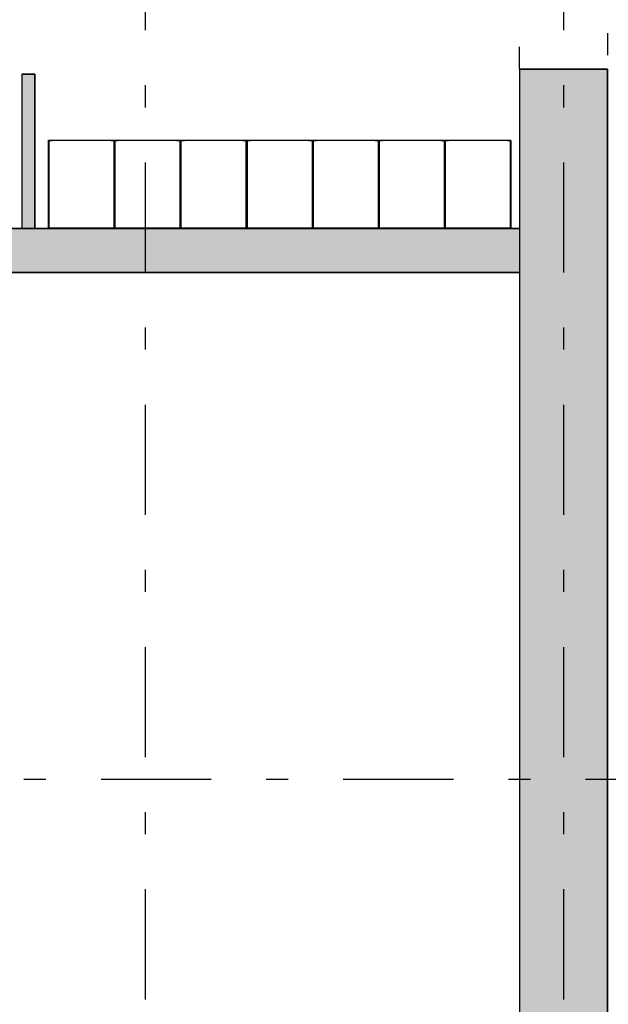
# Model space of a CAD drawing. Extents: x 2 to 87, y -108 to 11.
# Tile 195 of 256: x 19.26 to 21.93, y -25.43 to -20.96. Entities that reach past the tile are written whole.
import ezdxf

# ---------------------------------------------------------------- set-up
doc = ezdxf.new("R2010")
doc.units = 0
doc.header["$MEASUREMENT"] = 0
doc.linetypes.add('DASHDOT', pattern=[1, 0.5, -0.25, 0, -0.25])
doc.linetypes.add('DOT', pattern=[0.25, 0, -0.25])
for name, color, linetype in [('16', 7, 'CONTINUOUS'), ('18', 7, 'CONTINUOUS'), ('2', 7, 'CONTINUOUS'), ('25', 7, 'CONTINUOUS'), ('5', 7, 'CONTINUOUS'), ('6', 7, 'CONTINUOUS')]:
    doc.layers.add(name, color=color, linetype=linetype)

msp = doc.modelspace()

# ---------------------------------------------------------------- linework, layer by layer
at = {"layer": '16', "color": 62, "linetype": 'Continuous'}
for p, q in [((19.3891, -21.5083), (19.3891, -21.9067)), ((19.6883, -21.5075), (19.3899, -21.5075)), ((19.3899, -21.9067), (19.3899, -21.5083)), ((19.3899, -21.5083), (19.4062, -21.5083)), ((19.3907, -21.5099), (19.3907, -21.9051)), ((19.4062, -21.5091), (19.3915, -21.5091)), ((19.4062, -21.5083), (19.4062, -21.5091)), ((19.6283, -21.507), (19.6533, -21.507)), ((19.6313, -21.5065), (19.6503, -21.5065)), ((19.6503, -21.5069), (19.6503, -21.5065)), ((19.672, -21.5091), (19.672, -21.5083)), ((19.672, -21.5083), (19.6883, -21.5083)), ((19.6867, -21.5091), (19.672, -21.5091)), ((19.6875, -21.9051), (19.6875, -21.5099)), ((19.6883, -21.5083), (19.6883, -21.9067)), ((19.6891, -21.9067), (19.6891, -21.5083)), ((19.6891, -21.5083), (19.6891, -21.9067)), ((19.9883, -21.5075), (19.6899, -21.5075)), ((19.6899, -21.9067), (19.6899, -21.5083)), ((19.6899, -21.5083), (19.7062, -21.5083)), ((19.6907, -21.5099), (19.6907, -21.9051)), ((19.7062, -21.5091), (19.6915, -21.5091)), ((19.7062, -21.5083), (19.7062, -21.5091)), ((19.9283, -21.507), (19.9533, -21.507)), ((19.9313, -21.5065), (19.9503, -21.5065)), ((19.972, -21.5091), (19.972, -21.5083)), ((19.972, -21.5083), (19.9883, -21.5083)), ((19.9867, -21.5091), (19.972, -21.5091)), ((19.9875, -21.9051), (19.9875, -21.5099)), ((19.9883, -21.5083), (19.9883, -21.9067)), ((19.9891, -21.9067), (19.9891, -21.5083)), ((19.9891, -21.5083), (19.9891, -21.9067)), ((20.2883, -21.5075), (19.9899, -21.5075)), ((19.9899, -21.9067), (19.9899, -21.5083)), ((19.9899, -21.5083), (20.0062, -21.5083)), ((19.9907, -21.5099), (19.9907, -21.9051)), ((20.0062, -21.5091), (19.9915, -21.5091)), ((20.0062, -21.5083), (20.0062, -21.5091)), ((20.2283, -21.507), (20.2533, -21.507)), ((20.2313, -21.5065), (20.2503, -21.5065)), ((20.2503, -21.5069), (20.2503, -21.5065)), ((20.272, -21.5091), (20.272, -21.5083)), ((20.272, -21.5083), (20.2883, -21.5083)), ((20.2867, -21.5091), (20.272, -21.5091)), ((20.2875, -21.9051), (20.2875, -21.5099)), ((20.2883, -21.5083), (20.2883, -21.9067)), ((20.2891, -21.9067), (20.2891, -21.5083)), ((20.2891, -21.5083), (20.2891, -21.9067)), ((20.5883, -21.5075), (20.2899, -21.5075)), ((20.2899, -21.9067), (20.2899, -21.5083)), ((20.2899, -21.5083), (20.3062, -21.5083)), ((20.2907, -21.5099), (20.2907, -21.9051)), ((20.3062, -21.5091), (20.2915, -21.5091)), ((20.3062, -21.5083), (20.3062, -21.5091)), ((20.5283, -21.507), (20.5533, -21.507)), ((20.5313, -21.5065), (20.5503, -21.5065)), ((20.572, -21.5091), (20.572, -21.5083)), ((20.572, -21.5083), (20.5883, -21.5083)), ((20.5867, -21.5091), (20.572, -21.5091)), ((20.5875, -21.9051), (20.5875, -21.5099)), ((20.5883, -21.5083), (20.5883, -21.9067)), ((20.5891, -21.9067), (20.5891, -21.5083)), ((20.5891, -21.5083), (20.5891, -21.9067)), ((20.8883, -21.5075), (20.5899, -21.5075)), ((20.5899, -21.9067), (20.5899, -21.5083)), ((20.5899, -21.5083), (20.6062, -21.5083)), ((20.5907, -21.5099), (20.5907, -21.9051)), ((20.6062, -21.5091), (20.5915, -21.5091)), ((20.6062, -21.5083), (20.6062, -21.5091)), ((20.8283, -21.507), (20.8533, -21.507)), ((20.8313, -21.5065), (20.8503, -21.5065)), ((20.872, -21.5091), (20.872, -21.5083)), ((20.872, -21.5083), (20.8883, -21.5083)), ((20.8867, -21.5091), (20.872, -21.5091)), ((20.8875, -21.9051), (20.8875, -21.5099)), ((20.8883, -21.5083), (20.8883, -21.9067)), ((20.8891, -21.9067), (20.8891, -21.5083)), ((20.8891, -21.5083), (20.8891, -21.9067)), ((21.1883, -21.5075), (20.8899, -21.5075)), ((20.8899, -21.9067), (20.8899, -21.5083)), ((20.8899, -21.5083), (20.9062, -21.5083)), ((20.8907, -21.5099), (20.8907, -21.9051)), ((20.9062, -21.5091), (20.8915, -21.5091)), ((20.9062, -21.5083), (20.9062, -21.5091)), ((21.1283, -21.507), (21.1533, -21.507)), ((21.1313, -21.5065), (21.1503, -21.5065)), ((21.172, -21.5091), (21.172, -21.5083)), ((21.172, -21.5083), (21.1883, -21.5083)), ((21.1867, -21.5091), (21.172, -21.5091)), ((21.1875, -21.9051), (21.1875, -21.5099)), ((21.1883, -21.5083), (21.1883, -21.9067)), ((21.1891, -21.9067), (21.1891, -21.5083)), ((21.1891, -21.5083), (21.1891, -21.9067)), ((21.4883, -21.5075), (21.1899, -21.5075)), ((21.1899, -21.9067), (21.1899, -21.5083)), ((21.1899, -21.5083), (21.2062, -21.5083)), ((21.1907, -21.5099), (21.1907, -21.9051)), ((21.2062, -21.5091), (21.1915, -21.5091)), ((21.2062, -21.5083), (21.2062, -21.5091)), ((21.4283, -21.507), (21.4533, -21.507)), ((21.4313, -21.5065), (21.4503, -21.5065)), ((21.4503, -21.5069), (21.4503, -21.5065)), ((21.472, -21.5091), (21.472, -21.5083)), ((21.472, -21.5083), (21.4883, -21.5083)), ((21.4867, -21.5091), (21.472, -21.5091)), ((21.4875, -21.9051), (21.4875, -21.5099)), ((21.4883, -21.5083), (21.4883, -21.9067)), ((21.4891, -21.9067), (21.4891, -21.5083)), ((19.6883, -21.9067), (19.3899, -21.9067)), ((19.3899, -21.9075), (19.6883, -21.9075)), ((19.3915, -21.9059), (19.6867, -21.9059)), ((19.9883, -21.9067), (19.6899, -21.9067)), ((19.6899, -21.9075), (19.9883, -21.9075)), ((19.6915, -21.9059), (19.9867, -21.9059)), ((20.2883, -21.9067), (19.9899, -21.9067)), ((19.9899, -21.9075), (20.2883, -21.9075)), ((19.9915, -21.9059), (20.2867, -21.9059)), ((20.5883, -21.9067), (20.2899, -21.9067)), ((20.2899, -21.9075), (20.5883, -21.9075)), ((20.2915, -21.9059), (20.5867, -21.9059)), ((20.8883, -21.9067), (20.5899, -21.9067)), ((20.5899, -21.9075), (20.8883, -21.9075)), ((20.5915, -21.9059), (20.8867, -21.9059)), ((21.1883, -21.9067), (20.8899, -21.9067)), ((20.8899, -21.9075), (21.1883, -21.9075)), ((20.8915, -21.9059), (21.1867, -21.9059)), ((21.4883, -21.9067), (21.1899, -21.9067)), ((21.1899, -21.9075), (21.4883, -21.9075)), ((21.1915, -21.9059), (21.4867, -21.9059))]:
    msp.add_line(p, q, dxfattribs=at)
for points in [[(19.3891, -21.9075), (19.3892, -21.9074), (19.3893, -21.9073), (19.3893, -21.9073), (19.3893, -21.9073), (19.3893, -21.9073), (19.3893, -21.9073), (19.3893, -21.9073), (19.3893, -21.9073), (19.3893, -21.9073), (19.3893, -21.9073), (19.3893, -21.9073), (19.3893, -21.9073), (19.3893, -21.9073), (19.3893, -21.9073), (19.3893, -21.9073), (19.3893, -21.9073), (19.3893, -21.9073), (19.3893, -21.9073), (19.3893, -21.9073), (19.3893, -21.9073), (19.3893, -21.9073), (19.3893, -21.9073), (19.3893, -21.9073), (19.3893, -21.9073), (19.3893, -21.9073), (19.3893, -21.9073), (19.3893, -21.9073), (19.3893, -21.9073), (19.3893, -21.9073), (19.3893, -21.9073), (19.3893, -21.9073), (19.3893, -21.9073), (19.3893, -21.9073), (19.3893, -21.9073), (19.3893, -21.9073), (19.3893, -21.9073), (19.3893, -21.9073), (19.3893, -21.9073), (19.3893, -21.9073), (19.3893, -21.9073), (19.3893, -21.9073), (19.3893, -21.9073), (19.3894, -21.9072), (19.3895, -21.9071), (19.3895, -21.9071), (19.3895, -21.9071), (19.3895, -21.9071), (19.3895, -21.9071), (19.3895, -21.9071), (19.3895, -21.9071), (19.3895, -21.9071), (19.3895, -21.9071), (19.3895, -21.9071), (19.3895, -21.9071), (19.3895, -21.9071), (19.3895, -21.9071), (19.3895, -21.9071), (19.3895, -21.9071), (19.3895, -21.9071), (19.3895, -21.9071), (19.3895, -21.9071), (19.3895, -21.9071), (19.3895, -21.9071), (19.3895, -21.9071), (19.3895, -21.9071), (19.3895, -21.9071), (19.3895, -21.9071), (19.3895, -21.9071), (19.3895, -21.9071), (19.3895, -21.9071), (19.3895, -21.9071), (19.3895, -21.9071), (19.3895, -21.9071), (19.3896, -21.907), (19.3896, -21.907), (19.3896, -21.907), (19.3896, -21.907), (19.3896, -21.907), (19.3896, -21.907), (19.3896, -21.907), (19.3896, -21.907), (19.3896, -21.907), (19.3896, -21.907), (19.3896, -21.907), (19.3896, -21.907), (19.3896, -21.907), (19.3896, -21.907), (19.3896, -21.907), (19.3896, -21.907), (19.3896, -21.907), (19.3896, -21.907), (19.3896, -21.907), (19.3896, -21.907), (19.3896, -21.907), (19.3896, -21.907), (19.3896, -21.907), (19.3896, -21.907), (19.3896, -21.907), (19.3896, -21.907), (19.3896, -21.907), (19.3897, -21.9069), (19.3897, -21.9069), (19.3897, -21.9069), (19.3897, -21.9069), (19.3897, -21.9069), (19.3897, -21.9069), (19.3897, -21.9069), (19.3897, -21.9069), (19.3897, -21.9069), (19.3897, -21.9069), (19.3897, -21.9069), (19.3897, -21.9069), (19.3897, -21.9069), (19.3897, -21.9069), (19.3897, -21.9069), (19.3897, -21.9069), (19.3897, -21.9069), (19.3897, -21.9069), (19.3897, -21.9069), (19.3897, -21.9069), (19.3897, -21.9069), (19.3897, -21.9069), (19.3897, -21.9069), (19.3897, -21.9069), (19.3897, -21.9069), (19.3897, -21.9068)], [(19.6891, -21.9075), (19.689, -21.9074), (19.6889, -21.9073), (19.6889, -21.9073), (19.6889, -21.9073), (19.6889, -21.9073), (19.6889, -21.9073), (19.6889, -21.9073), (19.6889, -21.9073), (19.6889, -21.9073), (19.6889, -21.9073), (19.6889, -21.9073), (19.6889, -21.9073), (19.6889, -21.9073), (19.6889, -21.9073), (19.6889, -21.9073), (19.6889, -21.9073), (19.6889, -21.9073), (19.6889, -21.9073), (19.6889, -21.9073), (19.6889, -21.9073), (19.6889, -21.9073), (19.6889, -21.9073), (19.6889, -21.9073), (19.6889, -21.9073), (19.6889, -21.9073), (19.6889, -21.9073), (19.6889, -21.9073), (19.6889, -21.9073), (19.6889, -21.9073), (19.6889, -21.9073), (19.6889, -21.9073), (19.6889, -21.9073), (19.6889, -21.9073), (19.6889, -21.9073), (19.6889, -21.9073), (19.6889, -21.9073), (19.6889, -21.9073), (19.6889, -21.9073), (19.6889, -21.9073), (19.6889, -21.9073), (19.6889, -21.9073), (19.6889, -21.9073), (19.6888, -21.9072), (19.6887, -21.9071), (19.6887, -21.9071), (19.6887, -21.9071), (19.6887, -21.9071), (19.6887, -21.9071), (19.6887, -21.9071), (19.6887, -21.9071), (19.6887, -21.9071), (19.6887, -21.9071), (19.6887, -21.9071), (19.6887, -21.9071), (19.6887, -21.9071), (19.6887, -21.9071), (19.6887, -21.9071), (19.6887, -21.9071), (19.6887, -21.9071), (19.6887, -21.9071), (19.6887, -21.9071), (19.6887, -21.9071), (19.6887, -21.9071), (19.6887, -21.9071), (19.6887, -21.9071), (19.6887, -21.9071), (19.6887, -21.9071), (19.6887, -21.9071), (19.6887, -21.9071), (19.6887, -21.9071), (19.6887, -21.9071), (19.6887, -21.9071), (19.6887, -21.9071), (19.6886, -21.907), (19.6886, -21.907), (19.6886, -21.907), (19.6886, -21.907), (19.6886, -21.907), (19.6886, -21.907), (19.6886, -21.907), (19.6886, -21.907), (19.6886, -21.907), (19.6886, -21.907), (19.6886, -21.907), (19.6886, -21.907), (19.6886, -21.907), (19.6886, -21.907), (19.6886, -21.907), (19.6886, -21.907), (19.6886, -21.907), (19.6886, -21.907), (19.6886, -21.907), (19.6886, -21.907), (19.6886, -21.907), (19.6886, -21.907), (19.6886, -21.907), (19.6886, -21.907), (19.6886, -21.907), (19.6886, -21.907), (19.6886, -21.907), (19.6885, -21.9069), (19.6885, -21.9069), (19.6885, -21.9069), (19.6885, -21.9069), (19.6885, -21.9069), (19.6885, -21.9069), (19.6885, -21.9069), (19.6885, -21.9069), (19.6885, -21.9069), (19.6885, -21.9069), (19.6885, -21.9069), (19.6885, -21.9069), (19.6885, -21.9069), (19.6885, -21.9069), (19.6885, -21.9069), (19.6885, -21.9069), (19.6885, -21.9069), (19.6885, -21.9069), (19.6885, -21.9069), (19.6885, -21.9069), (19.6885, -21.9069), (19.6885, -21.9069), (19.6885, -21.9069), (19.6885, -21.9069), (19.6885, -21.9069), (19.6884, -21.9068), (19.6883, -21.9068)], [(19.6891, -21.9075), (19.6891, -21.9074), (19.6892, -21.9074), (19.6893, -21.9073), (19.6893, -21.9073), (19.6893, -21.9073), (19.6893, -21.9073), (19.6893, -21.9073), (19.6893, -21.9073), (19.6893, -21.9073), (19.6893, -21.9073), (19.6893, -21.9073), (19.6893, -21.9073), (19.6893, -21.9073), (19.6893, -21.9073), (19.6893, -21.9073), (19.6893, -21.9073), (19.6893, -21.9073), (19.6893, -21.9073), (19.6893, -21.9073), (19.6893, -21.9073), (19.6893, -21.9073), (19.6893, -21.9073), (19.6893, -21.9073), (19.6893, -21.9073), (19.6893, -21.9073), (19.6893, -21.9073), (19.6893, -21.9073), (19.6893, -21.9073), (19.6893, -21.9073), (19.6893, -21.9073), (19.6893, -21.9073), (19.6893, -21.9073), (19.6893, -21.9073), (19.6893, -21.9073), (19.6893, -21.9073), (19.6893, -21.9073), (19.6893, -21.9073), (19.6893, -21.9073), (19.6893, -21.9073), (19.6893, -21.9073), (19.6893, -21.9073), (19.6893, -21.9073), (19.6893, -21.9073), (19.6894, -21.9072), (19.6895, -21.9071), (19.6895, -21.9071), (19.6895, -21.9071), (19.6895, -21.9071), (19.6895, -21.9071), (19.6895, -21.9071), (19.6895, -21.9071), (19.6895, -21.9071), (19.6895, -21.9071), (19.6895, -21.9071), (19.6895, -21.9071), (19.6895, -21.9071), (19.6895, -21.9071), (19.6895, -21.9071), (19.6895, -21.9071), (19.6895, -21.9071), (19.6895, -21.9071), (19.6895, -21.9071), (19.6895, -21.9071), (19.6895, -21.9071), (19.6895, -21.9071), (19.6895, -21.9071), (19.6895, -21.9071), (19.6895, -21.9071), (19.6895, -21.9071), (19.6895, -21.9071), (19.6895, -21.9071), (19.6895, -21.9071), (19.6895, -21.9071), (19.6895, -21.9071), (19.6896, -21.907), (19.6896, -21.907), (19.6896, -21.907), (19.6896, -21.907), (19.6896, -21.907), (19.6896, -21.907), (19.6896, -21.907), (19.6896, -21.907), (19.6896, -21.907), (19.6896, -21.907), (19.6896, -21.907), (19.6896, -21.907), (19.6896, -21.907), (19.6896, -21.907), (19.6896, -21.907), (19.6896, -21.907), (19.6896, -21.907), (19.6896, -21.907), (19.6896, -21.907), (19.6896, -21.907), (19.6896, -21.907), (19.6896, -21.907), (19.6896, -21.907), (19.6896, -21.907), (19.6896, -21.907), (19.6896, -21.907), (19.6896, -21.907), (19.6897, -21.9069), (19.6897, -21.9069), (19.6897, -21.9069), (19.6897, -21.9069), (19.6897, -21.9069), (19.6897, -21.9069), (19.6897, -21.9069), (19.6897, -21.9069), (19.6897, -21.9069), (19.6897, -21.9069), (19.6897, -21.9069), (19.6897, -21.9069), (19.6897, -21.9069), (19.6897, -21.9069), (19.6897, -21.9069), (19.6897, -21.9069), (19.6897, -21.9069), (19.6897, -21.9069), (19.6897, -21.9069), (19.6897, -21.9069), (19.6897, -21.9069), (19.6897, -21.9069), (19.6897, -21.9069), (19.6897, -21.9069), (19.6897, -21.9069), (19.6897, -21.9068), (19.6898, -21.9068)], [(19.9891, -21.9075), (19.9889, -21.9073), (19.9888, -21.9072), (19.9887, -21.9071), (19.9887, -21.9071), (19.9887, -21.9071), (19.9887, -21.9071), (19.9887, -21.9071), (19.9887, -21.9071), (19.9887, -21.9071), (19.9887, -21.9071), (19.9887, -21.9071), (19.9887, -21.9071), (19.9887, -21.9071), (19.9887, -21.9071), (19.9887, -21.9071), (19.9887, -21.9071), (19.9887, -21.9071), (19.9887, -21.9071), (19.9887, -21.9071), (19.9887, -21.9071), (19.9887, -21.9071), (19.9887, -21.9071), (19.9887, -21.9071), (19.9887, -21.9071), (19.9887, -21.9071), (19.9887, -21.9071), (19.9887, -21.9071), (19.9887, -21.9071), (19.9887, -21.9071), (19.9887, -21.9071), (19.9887, -21.9071), (19.9887, -21.9071), (19.9886, -21.907), (19.9886, -21.907), (19.9886, -21.907), (19.9886, -21.907), (19.9886, -21.907), (19.9886, -21.907), (19.9886, -21.907), (19.9886, -21.907), (19.9886, -21.907), (19.9886, -21.907), (19.9886, -21.907), (19.9886, -21.907), (19.9886, -21.907), (19.9886, -21.907), (19.9886, -21.907), (19.9886, -21.907), (19.9886, -21.907), (19.9886, -21.907), (19.9886, -21.907), (19.9886, -21.907), (19.9886, -21.907), (19.9886, -21.907), (19.9886, -21.907), (19.9886, -21.907), (19.9886, -21.907), (19.9886, -21.907), (19.9886, -21.907), (19.9885, -21.9069), (19.9885, -21.9069), (19.9885, -21.9069), (19.9885, -21.9069), (19.9885, -21.9069), (19.9885, -21.9069), (19.9885, -21.9069), (19.9885, -21.9069), (19.9885, -21.9069), (19.9885, -21.9069), (19.9885, -21.9069), (19.9885, -21.9069), (19.9885, -21.9069), (19.9885, -21.9069), (19.9885, -21.9069), (19.9885, -21.9069), (19.9885, -21.9069), (19.9885, -21.9069), (19.9885, -21.9069), (19.9885, -21.9069), (19.9885, -21.9069), (19.9885, -21.9069), (19.9885, -21.9069), (19.9885, -21.9069), (19.9885, -21.9069), (19.9884, -21.9068)], [(19.9891, -21.9075), (19.9891, -21.9074), (19.9892, -21.9074), (19.9893, -21.9073), (19.9893, -21.9073), (19.9893, -21.9073), (19.9893, -21.9073), (19.9893, -21.9073), (19.9893, -21.9073), (19.9893, -21.9073), (19.9893, -21.9073), (19.9893, -21.9073), (19.9893, -21.9073), (19.9893, -21.9073), (19.9893, -21.9073), (19.9893, -21.9073), (19.9893, -21.9073), (19.9893, -21.9073), (19.9893, -21.9073), (19.9893, -21.9073), (19.9893, -21.9073), (19.9893, -21.9073), (19.9893, -21.9073), (19.9893, -21.9073), (19.9893, -21.9073), (19.9893, -21.9073), (19.9893, -21.9073), (19.9893, -21.9073), (19.9893, -21.9073), (19.9893, -21.9073), (19.9893, -21.9073), (19.9893, -21.9073), (19.9893, -21.9073), (19.9893, -21.9073), (19.9893, -21.9073), (19.9893, -21.9073), (19.9893, -21.9073), (19.9893, -21.9073), (19.9893, -21.9073), (19.9893, -21.9073), (19.9893, -21.9073), (19.9893, -21.9073), (19.9893, -21.9073), (19.9893, -21.9073), (19.9894, -21.9072), (19.9895, -21.9071), (19.9895, -21.9071), (19.9895, -21.9071), (19.9895, -21.9071), (19.9895, -21.9071), (19.9895, -21.9071), (19.9895, -21.9071), (19.9895, -21.9071), (19.9895, -21.9071), (19.9895, -21.9071), (19.9895, -21.9071), (19.9895, -21.9071), (19.9895, -21.9071), (19.9895, -21.9071), (19.9895, -21.9071), (19.9895, -21.9071), (19.9895, -21.9071), (19.9895, -21.9071), (19.9895, -21.9071), (19.9895, -21.9071), (19.9895, -21.9071), (19.9895, -21.9071), (19.9895, -21.9071), (19.9895, -21.9071), (19.9895, -21.9071), (19.9895, -21.9071), (19.9895, -21.9071), (19.9895, -21.9071), (19.9895, -21.9071), (19.9895, -21.9071), (19.9896, -21.907), (19.9896, -21.907), (19.9896, -21.907), (19.9896, -21.907), (19.9896, -21.907), (19.9896, -21.907), (19.9896, -21.907), (19.9896, -21.907), (19.9896, -21.907), (19.9896, -21.907), (19.9896, -21.907), (19.9896, -21.907), (19.9896, -21.907), (19.9896, -21.907), (19.9896, -21.907), (19.9896, -21.907), (19.9896, -21.907), (19.9896, -21.907), (19.9896, -21.907), (19.9896, -21.907), (19.9896, -21.907), (19.9896, -21.907), (19.9896, -21.907), (19.9896, -21.907), (19.9896, -21.907), (19.9896, -21.907), (19.9896, -21.907), (19.9897, -21.9069), (19.9897, -21.9069), (19.9897, -21.9069), (19.9897, -21.9069), (19.9897, -21.9069), (19.9897, -21.9069), (19.9897, -21.9069), (19.9897, -21.9069), (19.9897, -21.9069), (19.9897, -21.9069), (19.9897, -21.9069), (19.9897, -21.9069), (19.9897, -21.9069), (19.9897, -21.9069), (19.9897, -21.9069), (19.9897, -21.9069), (19.9897, -21.9069), (19.9897, -21.9069), (19.9897, -21.9069), (19.9897, -21.9069), (19.9897, -21.9069), (19.9897, -21.9069), (19.9897, -21.9069), (19.9897, -21.9069), (19.9897, -21.9069), (19.9897, -21.9068), (19.9898, -21.9068)], [(20.2891, -21.9075), (20.289, -21.9074), (20.2889, -21.9073), (20.2889, -21.9073), (20.2889, -21.9073), (20.2889, -21.9073), (20.2889, -21.9073), (20.2889, -21.9073), (20.2889, -21.9073), (20.2889, -21.9073), (20.2889, -21.9073), (20.2889, -21.9073), (20.2889, -21.9073), (20.2889, -21.9073), (20.2889, -21.9073), (20.2889, -21.9073), (20.2889, -21.9073), (20.2889, -21.9073), (20.2889, -21.9073), (20.2889, -21.9073), (20.2889, -21.9073), (20.2889, -21.9073), (20.2889, -21.9073), (20.2889, -21.9073), (20.2889, -21.9073), (20.2889, -21.9073), (20.2889, -21.9073), (20.2889, -21.9073), (20.2889, -21.9073), (20.2889, -21.9073), (20.2889, -21.9073), (20.2889, -21.9073), (20.2889, -21.9073), (20.2889, -21.9073), (20.2889, -21.9073), (20.2889, -21.9073), (20.2889, -21.9073), (20.2889, -21.9073), (20.2889, -21.9073), (20.2889, -21.9073), (20.2889, -21.9073), (20.2889, -21.9073), (20.2889, -21.9073), (20.2888, -21.9072), (20.2887, -21.9071), (20.2887, -21.9071), (20.2887, -21.9071), (20.2887, -21.9071), (20.2887, -21.9071), (20.2887, -21.9071), (20.2887, -21.9071), (20.2887, -21.9071), (20.2887, -21.9071), (20.2887, -21.9071), (20.2887, -21.9071), (20.2887, -21.9071), (20.2887, -21.9071), (20.2887, -21.9071), (20.2887, -21.9071), (20.2887, -21.9071), (20.2887, -21.9071), (20.2887, -21.9071), (20.2887, -21.9071), (20.2887, -21.9071), (20.2887, -21.9071), (20.2887, -21.9071), (20.2887, -21.9071), (20.2887, -21.9071), (20.2887, -21.9071), (20.2887, -21.9071), (20.2887, -21.9071), (20.2887, -21.9071), (20.2887, -21.9071), (20.2887, -21.9071), (20.2886, -21.907), (20.2886, -21.907), (20.2886, -21.907), (20.2886, -21.907), (20.2886, -21.907), (20.2886, -21.907), (20.2886, -21.907), (20.2886, -21.907), (20.2886, -21.907), (20.2886, -21.907), (20.2886, -21.907), (20.2886, -21.907), (20.2886, -21.907), (20.2886, -21.907), (20.2886, -21.907), (20.2886, -21.907), (20.2886, -21.907), (20.2886, -21.907), (20.2886, -21.907), (20.2886, -21.907), (20.2886, -21.907), (20.2886, -21.907), (20.2886, -21.907), (20.2886, -21.907), (20.2886, -21.907), (20.2886, -21.907), (20.2886, -21.907), (20.2885, -21.9069), (20.2885, -21.9069), (20.2885, -21.9069), (20.2885, -21.9069), (20.2885, -21.9069), (20.2885, -21.9069), (20.2885, -21.9069), (20.2885, -21.9069), (20.2885, -21.9069), (20.2885, -21.9069), (20.2885, -21.9069), (20.2885, -21.9069), (20.2885, -21.9069), (20.2885, -21.9069), (20.2885, -21.9069), (20.2885, -21.9069), (20.2885, -21.9069), (20.2885, -21.9069), (20.2885, -21.9069), (20.2885, -21.9069), (20.2885, -21.9069), (20.2885, -21.9069), (20.2885, -21.9069), (20.2885, -21.9069), (20.2885, -21.9069), (20.2884, -21.9068), (20.2883, -21.9068)], [(20.2891, -21.9075), (20.2891, -21.9074), (20.2893, -21.9073), (20.2894, -21.9072), (20.2895, -21.9071), (20.2895, -21.9071), (20.2895, -21.9071), (20.2895, -21.9071), (20.2895, -21.9071), (20.2895, -21.9071), (20.2895, -21.9071), (20.2895, -21.9071), (20.2895, -21.9071), (20.2895, -21.9071), (20.2895, -21.9071), (20.2895, -21.9071), (20.2895, -21.9071), (20.2895, -21.9071), (20.2895, -21.9071), (20.2895, -21.9071), (20.2895, -21.9071), (20.2895, -21.9071), (20.2895, -21.9071), (20.2895, -21.9071), (20.2895, -21.9071), (20.2895, -21.9071), (20.2895, -21.9071), (20.2895, -21.9071), (20.2895, -21.9071), (20.2895, -21.9071), (20.2895, -21.9071), (20.2895, -21.9071), (20.2895, -21.9071), (20.2895, -21.9071), (20.2896, -21.907), (20.2896, -21.907), (20.2896, -21.907), (20.2896, -21.907), (20.2896, -21.907), (20.2896, -21.907), (20.2896, -21.907), (20.2896, -21.907), (20.2896, -21.907), (20.2896, -21.907), (20.2896, -21.907), (20.2896, -21.907), (20.2896, -21.907), (20.2896, -21.907), (20.2896, -21.907), (20.2896, -21.907), (20.2896, -21.907), (20.2896, -21.907), (20.2896, -21.907), (20.2896, -21.907), (20.2896, -21.907), (20.2896, -21.907), (20.2896, -21.907), (20.2896, -21.907), (20.2896, -21.907), (20.2896, -21.907), (20.2896, -21.907), (20.2897, -21.9069), (20.2897, -21.9069), (20.2897, -21.9069), (20.2897, -21.9069), (20.2897, -21.9069), (20.2897, -21.9069), (20.2897, -21.9069), (20.2897, -21.9069), (20.2897, -21.9069), (20.2897, -21.9069), (20.2897, -21.9069), (20.2897, -21.9069), (20.2897, -21.9069), (20.2897, -21.9069), (20.2897, -21.9069), (20.2897, -21.9069), (20.2897, -21.9069), (20.2897, -21.9069), (20.2897, -21.9069), (20.2897, -21.9069), (20.2897, -21.9069), (20.2897, -21.9069), (20.2897, -21.9069), (20.2897, -21.9069), (20.2897, -21.9069), (20.2897, -21.9068), (20.2898, -21.9068)], [(20.5891, -21.9075), (20.589, -21.9074), (20.5889, -21.9073), (20.5889, -21.9073), (20.5889, -21.9073), (20.5889, -21.9073), (20.5889, -21.9073), (20.5889, -21.9073), (20.5889, -21.9073), (20.5889, -21.9073), (20.5889, -21.9073), (20.5889, -21.9073), (20.5889, -21.9073), (20.5889, -21.9073), (20.5889, -21.9073), (20.5889, -21.9073), (20.5889, -21.9073), (20.5889, -21.9073), (20.5889, -21.9073), (20.5889, -21.9073), (20.5889, -21.9073), (20.5889, -21.9073), (20.5889, -21.9073), (20.5889, -21.9073), (20.5889, -21.9073), (20.5889, -21.9073), (20.5889, -21.9073), (20.5889, -21.9073), (20.5889, -21.9073), (20.5889, -21.9073), (20.5889, -21.9073), (20.5889, -21.9073), (20.5889, -21.9073), (20.5889, -21.9073), (20.5889, -21.9073), (20.5889, -21.9073), (20.5889, -21.9073), (20.5889, -21.9073), (20.5889, -21.9073), (20.5889, -21.9073), (20.5889, -21.9073), (20.5889, -21.9073), (20.5889, -21.9073), (20.5888, -21.9072), (20.5887, -21.9071), (20.5887, -21.9071), (20.5887, -21.9071), (20.5887, -21.9071), (20.5887, -21.9071), (20.5887, -21.9071), (20.5887, -21.9071), (20.5887, -21.9071), (20.5887, -21.9071), (20.5887, -21.9071), (20.5887, -21.9071), (20.5887, -21.9071), (20.5887, -21.9071), (20.5887, -21.9071), (20.5887, -21.9071), (20.5887, -21.9071), (20.5887, -21.9071), (20.5887, -21.9071), (20.5887, -21.9071), (20.5887, -21.9071), (20.5887, -21.9071), (20.5887, -21.9071), (20.5887, -21.9071), (20.5887, -21.9071), (20.5887, -21.9071), (20.5887, -21.9071), (20.5887, -21.9071), (20.5887, -21.9071), (20.5887, -21.9071), (20.5887, -21.9071), (20.5886, -21.907), (20.5886, -21.907), (20.5886, -21.907), (20.5886, -21.907), (20.5886, -21.907), (20.5886, -21.907), (20.5886, -21.907), (20.5886, -21.907), (20.5886, -21.907), (20.5886, -21.907), (20.5886, -21.907), (20.5886, -21.907), (20.5886, -21.907), (20.5886, -21.907), (20.5886, -21.907), (20.5886, -21.907), (20.5886, -21.907), (20.5886, -21.907), (20.5886, -21.907), (20.5886, -21.907), (20.5886, -21.907), (20.5886, -21.907), (20.5886, -21.907), (20.5886, -21.907), (20.5886, -21.907), (20.5886, -21.907), (20.5886, -21.907), (20.5885, -21.9069), (20.5885, -21.9069), (20.5885, -21.9069), (20.5885, -21.9069), (20.5885, -21.9069), (20.5885, -21.9069), (20.5885, -21.9069), (20.5885, -21.9069), (20.5885, -21.9069), (20.5885, -21.9069), (20.5885, -21.9069), (20.5885, -21.9069), (20.5885, -21.9069), (20.5885, -21.9069), (20.5885, -21.9069), (20.5885, -21.9069), (20.5885, -21.9069), (20.5885, -21.9069), (20.5885, -21.9069), (20.5885, -21.9069), (20.5885, -21.9069), (20.5885, -21.9069), (20.5885, -21.9069), (20.5885, -21.9069), (20.5885, -21.9069), (20.5884, -21.9068), (20.5883, -21.9068)], [(20.5891, -21.9075), (20.5891, -21.9074), (20.5892, -21.9074), (20.5893, -21.9073), (20.5893, -21.9073), (20.5893, -21.9073), (20.5893, -21.9073), (20.5893, -21.9073), (20.5893, -21.9073), (20.5893, -21.9073), (20.5893, -21.9073), (20.5893, -21.9073), (20.5893, -21.9073), (20.5893, -21.9073), (20.5893, -21.9073), (20.5893, -21.9073), (20.5893, -21.9073), (20.5893, -21.9073), (20.5893, -21.9073), (20.5893, -21.9073), (20.5893, -21.9073), (20.5893, -21.9073), (20.5893, -21.9073), (20.5893, -21.9073), (20.5893, -21.9073), (20.5893, -21.9073), (20.5893, -21.9073), (20.5893, -21.9073), (20.5893, -21.9073), (20.5893, -21.9073), (20.5893, -21.9073), (20.5893, -21.9073), (20.5893, -21.9073), (20.5893, -21.9073), (20.5893, -21.9073), (20.5893, -21.9073), (20.5893, -21.9073), (20.5893, -21.9073), (20.5893, -21.9073), (20.5893, -21.9073), (20.5893, -21.9073), (20.5893, -21.9073), (20.5893, -21.9073), (20.5893, -21.9073), (20.5894, -21.9072), (20.5895, -21.9071), (20.5895, -21.9071), (20.5895, -21.9071), (20.5895, -21.9071), (20.5895, -21.9071), (20.5895, -21.9071), (20.5895, -21.9071), (20.5895, -21.9071), (20.5895, -21.9071), (20.5895, -21.9071), (20.5895, -21.9071), (20.5895, -21.9071), (20.5895, -21.9071), (20.5895, -21.9071), (20.5895, -21.9071), (20.5895, -21.9071), (20.5895, -21.9071), (20.5895, -21.9071), (20.5895, -21.9071), (20.5895, -21.9071), (20.5895, -21.9071), (20.5895, -21.9071), (20.5895, -21.9071), (20.5895, -21.9071), (20.5895, -21.9071), (20.5895, -21.9071), (20.5895, -21.9071), (20.5895, -21.9071), (20.5895, -21.9071), (20.5895, -21.9071), (20.5896, -21.907), (20.5896, -21.907), (20.5896, -21.907), (20.5896, -21.907), (20.5896, -21.907), (20.5896, -21.907), (20.5896, -21.907), (20.5896, -21.907), (20.5896, -21.907), (20.5896, -21.907), (20.5896, -21.907), (20.5896, -21.907), (20.5896, -21.907), (20.5896, -21.907), (20.5896, -21.907), (20.5896, -21.907), (20.5896, -21.907), (20.5896, -21.907), (20.5896, -21.907), (20.5896, -21.907), (20.5896, -21.907), (20.5896, -21.907), (20.5896, -21.907), (20.5896, -21.907), (20.5896, -21.907), (20.5896, -21.907), (20.5896, -21.907), (20.5897, -21.9069), (20.5897, -21.9069), (20.5897, -21.9069), (20.5897, -21.9069), (20.5897, -21.9069), (20.5897, -21.9069), (20.5897, -21.9069), (20.5897, -21.9069), (20.5897, -21.9069), (20.5897, -21.9069), (20.5897, -21.9069), (20.5897, -21.9069), (20.5897, -21.9069), (20.5897, -21.9069), (20.5897, -21.9069), (20.5897, -21.9069), (20.5897, -21.9069), (20.5897, -21.9069), (20.5897, -21.9069), (20.5897, -21.9069), (20.5897, -21.9069), (20.5897, -21.9069), (20.5897, -21.9069), (20.5897, -21.9069), (20.5897, -21.9069), (20.5897, -21.9068), (20.5898, -21.9068)], [(20.8891, -21.9075), (20.889, -21.9074), (20.8889, -21.9073), (20.8889, -21.9073), (20.8889, -21.9073), (20.8889, -21.9073), (20.8889, -21.9073), (20.8889, -21.9073), (20.8889, -21.9073), (20.8889, -21.9073), (20.8889, -21.9073), (20.8889, -21.9073), (20.8889, -21.9073), (20.8889, -21.9073), (20.8889, -21.9073), (20.8889, -21.9073), (20.8889, -21.9073), (20.8889, -21.9073), (20.8889, -21.9073), (20.8889, -21.9073), (20.8889, -21.9073), (20.8889, -21.9073), (20.8889, -21.9073), (20.8889, -21.9073), (20.8889, -21.9073), (20.8889, -21.9073), (20.8889, -21.9073), (20.8889, -21.9073), (20.8889, -21.9073), (20.8889, -21.9073), (20.8889, -21.9073), (20.8889, -21.9073), (20.8889, -21.9073), (20.8889, -21.9073), (20.8889, -21.9073), (20.8889, -21.9073), (20.8889, -21.9073), (20.8889, -21.9073), (20.8889, -21.9073), (20.8889, -21.9073), (20.8889, -21.9073), (20.8889, -21.9073), (20.8889, -21.9073), (20.8888, -21.9072), (20.8887, -21.9071), (20.8887, -21.9071), (20.8887, -21.9071), (20.8887, -21.9071), (20.8887, -21.9071), (20.8887, -21.9071), (20.8887, -21.9071), (20.8887, -21.9071), (20.8887, -21.9071), (20.8887, -21.9071), (20.8887, -21.9071), (20.8887, -21.9071), (20.8887, -21.9071), (20.8887, -21.9071), (20.8887, -21.9071), (20.8887, -21.9071), (20.8887, -21.9071), (20.8887, -21.9071), (20.8887, -21.9071), (20.8887, -21.9071), (20.8887, -21.9071), (20.8887, -21.9071), (20.8887, -21.9071), (20.8887, -21.9071), (20.8887, -21.9071), (20.8887, -21.9071), (20.8887, -21.9071), (20.8887, -21.9071), (20.8887, -21.9071), (20.8887, -21.9071), (20.8886, -21.907), (20.8886, -21.907), (20.8886, -21.907), (20.8886, -21.907), (20.8886, -21.907), (20.8886, -21.907), (20.8886, -21.907), (20.8886, -21.907), (20.8886, -21.907), (20.8886, -21.907), (20.8886, -21.907), (20.8886, -21.907), (20.8886, -21.907), (20.8886, -21.907), (20.8886, -21.907), (20.8886, -21.907), (20.8886, -21.907), (20.8886, -21.907), (20.8886, -21.907), (20.8886, -21.907), (20.8886, -21.907), (20.8886, -21.907), (20.8886, -21.907), (20.8886, -21.907), (20.8886, -21.907), (20.8886, -21.907), (20.8886, -21.907), (20.8885, -21.9069), (20.8885, -21.9069), (20.8885, -21.9069), (20.8885, -21.9069), (20.8885, -21.9069), (20.8885, -21.9069), (20.8885, -21.9069), (20.8885, -21.9069), (20.8885, -21.9069), (20.8885, -21.9069), (20.8885, -21.9069), (20.8885, -21.9069), (20.8885, -21.9069), (20.8885, -21.9069), (20.8885, -21.9069), (20.8885, -21.9069), (20.8885, -21.9069), (20.8885, -21.9069), (20.8885, -21.9069), (20.8885, -21.9069), (20.8885, -21.9069), (20.8885, -21.9069), (20.8885, -21.9069), (20.8885, -21.9069), (20.8885, -21.9069), (20.8884, -21.9068), (20.8883, -21.9068)], [(20.8891, -21.9075), (20.8892, -21.9074), (20.8893, -21.9073), (20.8893, -21.9073), (20.8893, -21.9073), (20.8893, -21.9073), (20.8893, -21.9073), (20.8893, -21.9073), (20.8893, -21.9073), (20.8893, -21.9073), (20.8893, -21.9073), (20.8893, -21.9073), (20.8893, -21.9073), (20.8893, -21.9073), (20.8893, -21.9073), (20.8893, -21.9073), (20.8893, -21.9073), (20.8893, -21.9073), (20.8893, -21.9073), (20.8893, -21.9073), (20.8893, -21.9073), (20.8893, -21.9073), (20.8893, -21.9073), (20.8893, -21.9073), (20.8893, -21.9073), (20.8893, -21.9073), (20.8893, -21.9073), (20.8893, -21.9073), (20.8893, -21.9073), (20.8893, -21.9073), (20.8893, -21.9073), (20.8893, -21.9073), (20.8893, -21.9073), (20.8893, -21.9073), (20.8893, -21.9073), (20.8893, -21.9073), (20.8893, -21.9073), (20.8893, -21.9073), (20.8893, -21.9073), (20.8893, -21.9073), (20.8893, -21.9073), (20.8893, -21.9073), (20.8893, -21.9073), (20.8894, -21.9072), (20.8895, -21.9071), (20.8895, -21.9071), (20.8895, -21.9071), (20.8895, -21.9071), (20.8895, -21.9071), (20.8895, -21.9071), (20.8895, -21.9071), (20.8895, -21.9071), (20.8895, -21.9071), (20.8895, -21.9071), (20.8895, -21.9071), (20.8895, -21.9071), (20.8895, -21.9071), (20.8895, -21.9071), (20.8895, -21.9071), (20.8895, -21.9071), (20.8895, -21.9071), (20.8895, -21.9071), (20.8895, -21.9071), (20.8895, -21.9071), (20.8895, -21.9071), (20.8895, -21.9071), (20.8895, -21.9071), (20.8895, -21.9071), (20.8895, -21.9071), (20.8895, -21.9071), (20.8895, -21.9071), (20.8895, -21.9071), (20.8895, -21.9071), (20.8895, -21.9071), (20.8896, -21.907), (20.8896, -21.907), (20.8896, -21.907), (20.8896, -21.907), (20.8896, -21.907), (20.8896, -21.907), (20.8896, -21.907), (20.8896, -21.907), (20.8896, -21.907), (20.8896, -21.907), (20.8896, -21.907), (20.8896, -21.907), (20.8896, -21.907), (20.8896, -21.907), (20.8896, -21.907), (20.8896, -21.907), (20.8896, -21.907), (20.8896, -21.907), (20.8896, -21.907), (20.8896, -21.907), (20.8896, -21.907), (20.8896, -21.907), (20.8896, -21.907), (20.8896, -21.907), (20.8896, -21.907), (20.8896, -21.907), (20.8896, -21.907), (20.8897, -21.9069), (20.8897, -21.9069), (20.8897, -21.9069), (20.8897, -21.9069), (20.8897, -21.9069), (20.8897, -21.9069), (20.8897, -21.9069), (20.8897, -21.9069), (20.8897, -21.9069), (20.8897, -21.9069), (20.8897, -21.9069), (20.8897, -21.9069), (20.8897, -21.9069), (20.8897, -21.9069), (20.8897, -21.9069), (20.8897, -21.9069), (20.8897, -21.9069), (20.8897, -21.9069), (20.8897, -21.9069), (20.8897, -21.9069), (20.8897, -21.9069), (20.8897, -21.9069), (20.8897, -21.9069), (20.8897, -21.9069), (20.8897, -21.9069), (20.8897, -21.9068)], [(21.1891, -21.9075), (21.189, -21.9074), (21.1889, -21.9073), (21.1889, -21.9073), (21.1889, -21.9073), (21.1889, -21.9073), (21.1889, -21.9073), (21.1889, -21.9073), (21.1889, -21.9073), (21.1889, -21.9073), (21.1889, -21.9073), (21.1889, -21.9073), (21.1889, -21.9073), (21.1889, -21.9073), (21.1889, -21.9073), (21.1889, -21.9073), (21.1889, -21.9073), (21.1889, -21.9073), (21.1889, -21.9073), (21.1889, -21.9073), (21.1889, -21.9073), (21.1889, -21.9073), (21.1889, -21.9073), (21.1889, -21.9073), (21.1889, -21.9073), (21.1889, -21.9073), (21.1889, -21.9073), (21.1889, -21.9073), (21.1889, -21.9073), (21.1889, -21.9073), (21.1889, -21.9073), (21.1889, -21.9073), (21.1889, -21.9073), (21.1889, -21.9073), (21.1889, -21.9073), (21.1889, -21.9073), (21.1889, -21.9073), (21.1889, -21.9073), (21.1889, -21.9073), (21.1889, -21.9073), (21.1889, -21.9073), (21.1889, -21.9073), (21.1889, -21.9073), (21.1888, -21.9072), (21.1887, -21.9071), (21.1887, -21.9071), (21.1887, -21.9071), (21.1887, -21.9071), (21.1887, -21.9071), (21.1887, -21.9071), (21.1887, -21.9071), (21.1887, -21.9071), (21.1887, -21.9071), (21.1887, -21.9071), (21.1887, -21.9071), (21.1887, -21.9071), (21.1887, -21.9071), (21.1887, -21.9071), (21.1887, -21.9071), (21.1887, -21.9071), (21.1887, -21.9071), (21.1887, -21.9071), (21.1887, -21.9071), (21.1887, -21.9071), (21.1887, -21.9071), (21.1887, -21.9071), (21.1887, -21.9071), (21.1887, -21.9071), (21.1887, -21.9071), (21.1887, -21.9071), (21.1887, -21.9071), (21.1887, -21.9071), (21.1887, -21.9071), (21.1887, -21.9071), (21.1886, -21.907), (21.1886, -21.907), (21.1886, -21.907), (21.1886, -21.907), (21.1886, -21.907), (21.1886, -21.907), (21.1886, -21.907), (21.1886, -21.907), (21.1886, -21.907), (21.1886, -21.907), (21.1886, -21.907), (21.1886, -21.907), (21.1886, -21.907), (21.1886, -21.907), (21.1886, -21.907), (21.1886, -21.907), (21.1886, -21.907), (21.1886, -21.907), (21.1886, -21.907), (21.1886, -21.907), (21.1886, -21.907), (21.1886, -21.907), (21.1886, -21.907), (21.1886, -21.907), (21.1886, -21.907), (21.1886, -21.907), (21.1886, -21.907), (21.1885, -21.9069), (21.1885, -21.9069), (21.1885, -21.9069), (21.1885, -21.9069), (21.1885, -21.9069), (21.1885, -21.9069), (21.1885, -21.9069), (21.1885, -21.9069), (21.1885, -21.9069), (21.1885, -21.9069), (21.1885, -21.9069), (21.1885, -21.9069), (21.1885, -21.9069), (21.1885, -21.9069), (21.1885, -21.9069), (21.1885, -21.9069), (21.1885, -21.9069), (21.1885, -21.9069), (21.1885, -21.9069), (21.1885, -21.9069), (21.1885, -21.9069), (21.1885, -21.9069), (21.1885, -21.9069), (21.1885, -21.9069), (21.1885, -21.9069), (21.1884, -21.9068), (21.1883, -21.9068)], [(21.1891, -21.9075), (21.1891, -21.9074), (21.1892, -21.9074), (21.1893, -21.9073), (21.1893, -21.9073), (21.1893, -21.9073), (21.1893, -21.9073), (21.1893, -21.9073), (21.1893, -21.9073), (21.1893, -21.9073), (21.1893, -21.9073), (21.1893, -21.9073), (21.1893, -21.9073), (21.1893, -21.9073), (21.1893, -21.9073), (21.1893, -21.9073), (21.1893, -21.9073), (21.1893, -21.9073), (21.1893, -21.9073), (21.1893, -21.9073), (21.1893, -21.9073), (21.1893, -21.9073), (21.1893, -21.9073), (21.1893, -21.9073), (21.1893, -21.9073), (21.1893, -21.9073), (21.1893, -21.9073), (21.1893, -21.9073), (21.1893, -21.9073), (21.1893, -21.9073), (21.1893, -21.9073), (21.1893, -21.9073), (21.1893, -21.9073), (21.1893, -21.9073), (21.1893, -21.9073), (21.1893, -21.9073), (21.1893, -21.9073), (21.1893, -21.9073), (21.1893, -21.9073), (21.1893, -21.9073), (21.1893, -21.9073), (21.1893, -21.9073), (21.1893, -21.9073), (21.1893, -21.9073), (21.1894, -21.9072), (21.1895, -21.9071), (21.1895, -21.9071), (21.1895, -21.9071), (21.1895, -21.9071), (21.1895, -21.9071), (21.1895, -21.9071), (21.1895, -21.9071), (21.1895, -21.9071), (21.1895, -21.9071), (21.1895, -21.9071), (21.1895, -21.9071), (21.1895, -21.9071), (21.1895, -21.9071), (21.1895, -21.9071), (21.1895, -21.9071), (21.1895, -21.9071), (21.1895, -21.9071), (21.1895, -21.9071), (21.1895, -21.9071), (21.1895, -21.9071), (21.1895, -21.9071), (21.1895, -21.9071), (21.1895, -21.9071), (21.1895, -21.9071), (21.1895, -21.9071), (21.1895, -21.9071), (21.1895, -21.9071), (21.1895, -21.9071), (21.1895, -21.9071), (21.1895, -21.9071), (21.1896, -21.907), (21.1896, -21.907), (21.1896, -21.907), (21.1896, -21.907), (21.1896, -21.907), (21.1896, -21.907), (21.1896, -21.907), (21.1896, -21.907), (21.1896, -21.907), (21.1896, -21.907), (21.1896, -21.907), (21.1896, -21.907), (21.1896, -21.907), (21.1896, -21.907), (21.1896, -21.907), (21.1896, -21.907), (21.1896, -21.907), (21.1896, -21.907), (21.1896, -21.907), (21.1896, -21.907), (21.1896, -21.907), (21.1896, -21.907), (21.1896, -21.907), (21.1896, -21.907), (21.1896, -21.907), (21.1896, -21.907), (21.1896, -21.907), (21.1897, -21.9069), (21.1897, -21.9069), (21.1897, -21.9069), (21.1897, -21.9069), (21.1897, -21.9069), (21.1897, -21.9069), (21.1897, -21.9069), (21.1897, -21.9069), (21.1897, -21.9069), (21.1897, -21.9069), (21.1897, -21.9069), (21.1897, -21.9069), (21.1897, -21.9069), (21.1897, -21.9069), (21.1897, -21.9069), (21.1897, -21.9069), (21.1897, -21.9069), (21.1897, -21.9069), (21.1897, -21.9069), (21.1897, -21.9069), (21.1897, -21.9069), (21.1897, -21.9069), (21.1897, -21.9069), (21.1897, -21.9069), (21.1897, -21.9069), (21.1897, -21.9068), (21.1898, -21.9068)], [(21.4891, -21.9075), (21.4889, -21.9073), (21.4888, -21.9072), (21.4887, -21.9071), (21.4887, -21.9071), (21.4887, -21.9071), (21.4887, -21.9071), (21.4887, -21.9071), (21.4887, -21.9071), (21.4887, -21.9071), (21.4887, -21.9071), (21.4887, -21.9071), (21.4887, -21.9071), (21.4887, -21.9071), (21.4887, -21.9071), (21.4887, -21.9071), (21.4887, -21.9071), (21.4887, -21.9071), (21.4887, -21.9071), (21.4887, -21.9071), (21.4887, -21.9071), (21.4887, -21.9071), (21.4887, -21.9071), (21.4887, -21.9071), (21.4887, -21.9071), (21.4887, -21.9071), (21.4887, -21.9071), (21.4887, -21.9071), (21.4887, -21.9071), (21.4887, -21.9071), (21.4887, -21.9071), (21.4887, -21.9071), (21.4887, -21.9071), (21.4886, -21.907), (21.4886, -21.907), (21.4886, -21.907), (21.4886, -21.907), (21.4886, -21.907), (21.4886, -21.907), (21.4886, -21.907), (21.4886, -21.907), (21.4886, -21.907), (21.4886, -21.907), (21.4886, -21.907), (21.4886, -21.907), (21.4886, -21.907), (21.4886, -21.907), (21.4886, -21.907), (21.4886, -21.907), (21.4886, -21.907), (21.4886, -21.907), (21.4886, -21.907), (21.4886, -21.907), (21.4886, -21.907), (21.4886, -21.907), (21.4886, -21.907), (21.4886, -21.907), (21.4886, -21.907), (21.4886, -21.907), (21.4886, -21.907), (21.4885, -21.9069), (21.4885, -21.9069), (21.4885, -21.9069), (21.4885, -21.9069), (21.4885, -21.9069), (21.4885, -21.9069), (21.4885, -21.9069), (21.4885, -21.9069), (21.4885, -21.9069), (21.4885, -21.9069), (21.4885, -21.9069), (21.4885, -21.9069), (21.4885, -21.9069), (21.4885, -21.9069), (21.4885, -21.9069), (21.4885, -21.9069), (21.4885, -21.9069), (21.4885, -21.9069), (21.4885, -21.9069), (21.4885, -21.9069), (21.4885, -21.9069), (21.4885, -21.9069), (21.4885, -21.9069), (21.4885, -21.9069), (21.4885, -21.9069), (21.4884, -21.9068)]]:
    msp.add_lwpolyline(points, dxfattribs=at)
for centre, start, end in [((19.3899, -21.5083), 90, 180), ((19.3915, -21.5099), 90, 180), ((19.6867, -21.5099), 360, 90), ((19.6883, -21.5083), 360, 90), ((19.6899, -21.5083), 90, 180), ((19.6915, -21.5099), 90, 180), ((19.9867, -21.5099), 360, 90), ((19.9883, -21.5083), 360, 90), ((19.9899, -21.5083), 90, 180), ((19.9915, -21.5099), 90, 180), ((20.2867, -21.5099), 360, 90), ((20.2883, -21.5083), 360, 90), ((20.2899, -21.5083), 90, 180), ((20.2915, -21.5099), 90, 180), ((20.5867, -21.5099), 360, 90), ((20.5883, -21.5083), 360, 90), ((20.5899, -21.5083), 90, 180), ((20.5915, -21.5099), 90, 180), ((20.8867, -21.5099), 360, 90), ((20.8883, -21.5083), 360, 90), ((20.8899, -21.5083), 90, 180), ((20.8915, -21.5099), 90, 180), ((21.1867, -21.5099), 360, 90), ((21.1883, -21.5083), 360, 90), ((21.1899, -21.5083), 90, 180), ((21.1915, -21.5099), 90, 180), ((21.4867, -21.5099), 360, 90), ((21.4883, -21.5083), 360, 90), ((19.3899, -21.9067), 180, 270), ((19.3915, -21.9051), 180, 270), ((19.6867, -21.9051), 270, 360), ((19.6883, -21.9067), 270, 360), ((19.6899, -21.9067), 180, 270), ((19.6915, -21.9051), 180, 270), ((19.9867, -21.9051), 270, 360), ((19.9883, -21.9067), 270, 360), ((19.9899, -21.9067), 180, 270), ((19.9915, -21.9051), 180, 270), ((20.2867, -21.9051), 270, 360), ((20.2883, -21.9067), 270, 360), ((20.2899, -21.9067), 180, 270), ((20.2915, -21.9051), 180, 270), ((20.5867, -21.9051), 270, 360), ((20.5883, -21.9067), 270, 360), ((20.5899, -21.9067), 180, 270), ((20.5915, -21.9051), 180, 270), ((20.8867, -21.9051), 270, 360), ((20.8883, -21.9067), 270, 360), ((20.8899, -21.9067), 180, 270), ((20.8915, -21.9051), 180, 270), ((21.1867, -21.9051), 270, 360), ((21.1883, -21.9067), 270, 360), ((21.1899, -21.9067), 180, 270), ((21.1915, -21.9051), 180, 270), ((21.4867, -21.9051), 270, 360), ((21.4883, -21.9067), 270, 360)]:
    msp.add_arc(centre, 0.0008, start, end, dxfattribs=at)
at = {"layer": '18', "color": 1, "linetype": 'DOT'}
msp.add_lwpolyline([(21.5276, -18.9205), (21.9276, -18.9205), (21.9276, -21.1835), (21.5276, -21.1835)], close=True, dxfattribs=at)
at = {"layer": '2', "color": 62, "linetype": 'Continuous'}
for p, q in [((21.5276, -21.1835), (21.5276, -21.9075)), ((21.9276, -21.1835), (21.5276, -21.1835)), ((21.9276, -38.2075), (21.9276, -21.1835)), ((21.5276, -22.1075), (21.5276, -38.2075))]:
    msp.add_line(p, q, dxfattribs=at)
at = {"layer": '25', "color": 62, "linetype": 'Continuous'}
for p, q in [((21.5276, -21.1835), (21.9276, -21.1835)), ((21.5276, -21.1835), (21.5276, -26.3285)), ((21.9276, -21.1835), (21.9276, -26.3285)), ((19.2676, -21.2075), (19.3276, -21.2075)), ((19.2676, -21.2075), (19.2676, -21.7304)), ((19.3276, -21.2075), (19.3276, -21.7304)), ((19.2676, -21.7304), (19.2676, -21.9075)), ((19.3276, -21.7304), (19.3276, -21.9075)), ((11.0351, -21.9075), (21.5276, -21.9075)), ((19.2676, -21.9075), (19.3276, -21.9075)), ((21.5276, -21.9075), (21.5276, -22.1075)), ((11.0351, -22.1075), (21.3687, -22.1075)), ((21.3687, -22.1075), (21.5276, -22.1075))]:
    msp.add_line(p, q, dxfattribs=at)
for points in [[(21.5276, -21.1835), (21.5276, -21.1835), (21.9276, -21.1835)], [(21.5276, -21.1835), (21.5276, -26.3285), (21.9276, -26.3285)], [(21.5276, -21.1835), (21.9276, -21.1835), (21.9276, -26.3285)], [(19.2676, -21.2075), (19.2676, -21.2075), (19.3276, -21.2075)], [(19.2676, -21.2075), (19.2676, -21.7304), (19.3276, -21.7304)], [(19.2676, -21.2075), (19.3276, -21.2075), (19.3276, -21.7304)], [(19.2676, -21.7304), (19.2676, -21.9075), (19.3276, -21.9075)], [(19.2676, -21.7304), (19.3276, -21.7304), (19.3276, -21.9075)], [(11.0351, -21.9075), (11.0351, -21.9075), (21.5276, -21.9075)], [(11.0351, -21.9075), (11.0351, -22.1075), (21.5276, -22.1075)], [(11.0351, -21.9075), (21.5276, -21.9075), (21.5276, -22.1075)], [(19.2676, -21.9075), (19.2676, -21.9075), (19.3276, -21.9075)], [(11.0351, -22.1075), (11.0351, -22.1075), (21.3687, -22.1075)], [(21.3687, -22.1075), (21.3687, -22.1075), (21.5276, -22.1075)]]:
    msp.add_solid(points, dxfattribs=at)
at = {"layer": '5', "color": 7, "linetype": 'DASHDOT'}
for p, q in [((19.8276, -7.3075), (19.8276, -96.5075)), ((21.7276, -7.3075), (21.7276, -96.5075)), ((7.5276, -24.4075), (52.6276, -24.4075))]:
    msp.add_line(p, q, dxfattribs=at)
at = {"layer": '6', "color": 62, "linetype": 'Continuous'}
for p, q in [((19.3276, -21.2075), (19.2676, -21.2075)), ((19.2676, -21.2075), (19.2676, -21.9075)), ((19.3276, -21.9075), (19.3276, -21.2075)), ((21.5276, -21.9075), (10.5276, -21.9075)), ((21.5276, -22.1075), (14.1776, -22.1075))]:
    msp.add_line(p, q, dxfattribs=at)

doc.saveas('drawing.dxf')
